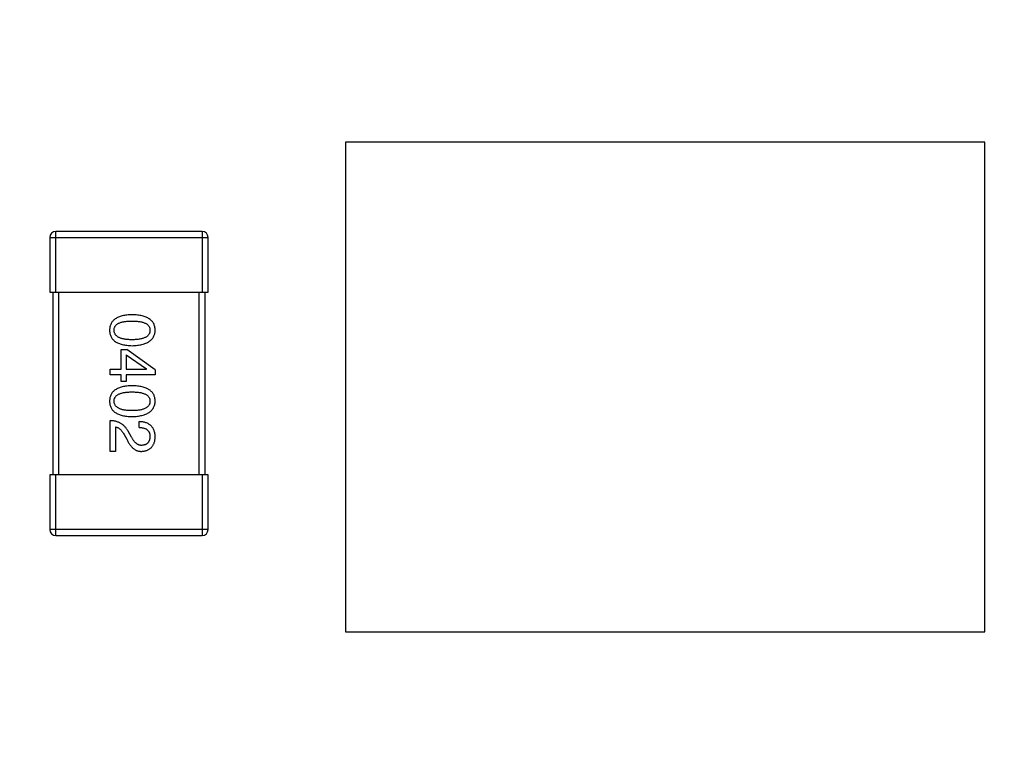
# Model space of a CAD drawing. Header units: millimetres. Extents: x -117 to 182, y -33 to 89.
# Tile 131 of 135: x 148.6 to 151.83, y 44.86 to 47.26. Entities that reach past the tile are written whole.
import ezdxf

# ---------------------------------------------------------------- set-up
doc = ezdxf.new("R2010")
doc.units = ezdxf.units.MM
doc.header["$LTSCALE"] = 1.21
doc.header["$MEASUREMENT"] = 0
doc.layers.get('0').update_dxf_attribs({"linetype": 'CONTINUOUS'})

msp = doc.modelspace()

# ---------------------------------------------------------------- linework, layer by layer
at = {"color": 7, "linetype": 'Continuous'}
for p, q in [((149.6676, 46.8559), (149.6676, 45.2465)), ((151.7676, 46.8559), (149.6676, 46.8559)), ((151.7676, 45.2465), (151.7676, 46.8559)), ((148.7167, 46.3625), (148.7167, 46.5625)), ((149.1967, 46.5625), (148.7167, 46.5625)), ((149.1967, 46.5625), (149.1967, 46.3625)), ((148.6967, 46.5425), (148.6967, 46.3625)), ((148.6967, 46.5425), (149.2167, 46.5425)), ((149.2167, 46.3625), (149.2167, 46.5425)), ((148.6967, 46.3625), (149.2167, 46.3625)), ((148.7067, 46.3625), (148.7067, 45.7625)), ((148.7267, 45.7625), (148.7267, 46.3625)), ((149.1867, 46.3625), (149.1867, 45.7625)), ((149.2067, 45.7625), (149.2067, 46.3625)), ((148.9315, 46.1094), (148.9315, 46.1741)), ((148.9315, 46.1741), (148.9495, 46.1741)), ((148.9471, 46.1569), (148.9471, 46.1094)), ((148.9471, 46.1569), (149.0143, 46.1102)), ((149.043, 46.1069), (148.9495, 46.1741)), ((148.8954, 46.0913), (148.8954, 46.1094)), ((148.8954, 46.1094), (148.9315, 46.1094)), ((148.9315, 46.0913), (148.8954, 46.0913)), ((148.9315, 46.0692), (148.9315, 46.0913)), ((148.9471, 46.1094), (149.0143, 46.1094)), ((148.9471, 46.0913), (148.9471, 46.0692)), ((149.043, 46.0913), (148.9471, 46.0913)), ((149.0143, 46.1094), (149.0143, 46.1102)), ((149.043, 46.1069), (149.043, 46.0913)), ((148.9471, 46.0692), (148.9315, 46.0692)), ((148.8954, 45.8393), (148.8954, 45.9402)), ((148.9897, 45.918), (148.9897, 45.9369)), ((148.9126, 45.9197), (148.9126, 45.8393)), ((148.9651, 45.8861), (148.9536, 45.9057)), ((148.9405, 45.8951), (148.9495, 45.8795)), ((148.9126, 45.8393), (148.8954, 45.8393)), ((148.6967, 45.7625), (148.6967, 45.5825)), ((149.2167, 45.7625), (148.6967, 45.7625)), ((148.7167, 45.5625), (148.7167, 45.7625)), ((149.1967, 45.7625), (149.1967, 45.5625)), ((149.2167, 45.5825), (149.2167, 45.7625)), ((149.2167, 45.5825), (148.6967, 45.5825)), ((148.7167, 45.5625), (149.1967, 45.5625)), ((149.6676, 45.2465), (151.7676, 45.2465))]:
    msp.add_line(p, q, dxfattribs=at)
for centre, radius, start, end in [((143.8851, 33.6739), 23, 284.05543, 256.50213), ((143.8851, 33.6739), 22.75, 11.3677, 165.35238), ((148.7167, 46.5425), 0.02, 90, 180), ((149.1967, 46.5425), 0.02, 360, 90), ((148.7167, 45.5825), 0.02, 180, 270), ((149.1967, 45.5825), 0.02, 270, 360)]:
    msp.add_arc(centre, radius, start, end, dxfattribs=at)
for points, knots in [([(148.9667, 46.2882), (148.9638, 46.2881), (148.9581, 46.2879), (148.9498, 46.2872), (148.942, 46.2861), (148.9349, 46.2846), (148.9283, 46.2827), (148.9222, 46.2804), (148.9167, 46.2779), (148.9118, 46.2748), (148.9074, 46.2715), (148.9036, 46.2677), (148.9004, 46.2636), (148.8978, 46.2591), (148.8957, 46.2542), (148.8942, 46.2489), (148.8932, 46.2433), (148.8931, 46.2394), (148.893, 46.2374)], [0, 0, 0, 0, 0.087693, 0.170223, 0.247496, 0.319826, 0.387768, 0.451403, 0.511459, 0.568358, 0.622671, 0.675251, 0.726739, 0.778422, 0.830759, 0.884394, 0.940865, 1, 1, 1, 1]), ([(149.043, 46.2374), (149.0429, 46.2394), (149.0427, 46.2433), (149.0417, 46.2489), (149.0401, 46.2542), (149.038, 46.2591), (149.0353, 46.2636), (149.0319, 46.2677), (149.028, 46.2715), (149.0235, 46.2748), (149.0184, 46.2779), (149.0127, 46.2804), (149.0065, 46.2827), (148.9996, 46.2846), (148.9922, 46.2861), (148.9842, 46.2872), (148.9757, 46.2879), (148.9698, 46.2881), (148.9667, 46.2882)], [0, 0, 0, 0, 0.057911, 0.113262, 0.165956, 0.217443, 0.268511, 0.319665, 0.372, 0.426129, 0.483365, 0.543779, 0.607756, 0.676562, 0.749704, 0.827713, 0.911177, 1, 1, 1, 1]), ([(148.9077, 46.2374), (148.9078, 46.2386), (148.9079, 46.241), (148.9085, 46.2445), (148.9097, 46.2478), (148.9114, 46.2507), (148.9134, 46.2535), (148.916, 46.256), (148.919, 46.2583), (148.9225, 46.2603), (148.9265, 46.262), (148.9309, 46.2636), (148.9357, 46.2648), (148.941, 46.266), (148.9468, 46.2667), (148.953, 46.2673), (148.9597, 46.2677), (148.9644, 46.2677), (148.9667, 46.2677)], [0, 0, 0, 0, 0.049766, 0.097012, 0.143225, 0.188786, 0.235079, 0.282962, 0.333687, 0.387747, 0.445963, 0.508657, 0.576545, 0.649868, 0.72822, 0.812712, 0.903543, 1, 1, 1, 1]), ([(148.9667, 46.2677), (148.9691, 46.2677), (148.9737, 46.2677), (148.9804, 46.2673), (148.9867, 46.2667), (148.9924, 46.266), (148.9977, 46.2648), (149.0026, 46.2636), (149.007, 46.262), (149.0109, 46.2603), (149.0144, 46.2583), (149.0175, 46.256), (149.02, 46.2535), (149.0221, 46.2508), (149.0238, 46.2478), (149.0249, 46.2445), (149.0256, 46.241), (149.0257, 46.2386), (149.0257, 46.2374)], [0, 0, 0, 0, 0.096452, 0.187278, 0.271765, 0.350519, 0.423437, 0.491321, 0.554011, 0.612224, 0.666281, 0.717003, 0.764884, 0.811423, 0.856783, 0.902993, 0.950236, 1, 1, 1, 1]), ([(148.893, 46.2374), (148.8931, 46.2354), (148.8932, 46.2315), (148.8942, 46.2259), (148.8957, 46.2207), (148.8978, 46.2158), (148.9004, 46.2113), (148.9036, 46.2071), (148.9074, 46.2034), (148.9118, 46.2), (148.9168, 46.197), (148.9222, 46.1944), (148.9283, 46.1921), (148.9349, 46.1903), (148.942, 46.1888), (148.9498, 46.1877), (148.9581, 46.1869), (148.9638, 46.1867), (148.9667, 46.1866)], [0, 0, 0, 0, 0.059134, 0.115603, 0.169236, 0.221572, 0.273254, 0.32474, 0.377319, 0.431815, 0.488555, 0.548609, 0.612242, 0.680182, 0.75251, 0.829782, 0.91231, 1, 1, 1, 1]), ([(148.9667, 46.2063), (148.9644, 46.2063), (148.9598, 46.2063), (148.9532, 46.2067), (148.9471, 46.2073), (148.9413, 46.2081), (148.9361, 46.2092), (148.9312, 46.2106), (148.9269, 46.2121), (148.9229, 46.2139), (148.9194, 46.216), (148.9164, 46.2184), (148.9138, 46.2209), (148.9117, 46.2237), (148.91, 46.2268), (148.9087, 46.2301), (148.9079, 46.2337), (148.9078, 46.2362), (148.9077, 46.2374)], [0, 0, 0, 0, 0.094834, 0.184067, 0.267029, 0.344713, 0.417334, 0.484367, 0.546941, 0.604717, 0.65953, 0.710539, 0.759381, 0.806382, 0.853027, 0.900623, 0.949121, 1, 1, 1, 1]), ([(148.9667, 46.1866), (148.9697, 46.1867), (148.9756, 46.187), (148.9841, 46.1878), (148.992, 46.1891), (148.9993, 46.1906), (149.0061, 46.1925), (149.0123, 46.1948), (149.018, 46.1974), (149.0231, 46.2004), (149.0276, 46.2038), (149.0315, 46.2075), (149.0349, 46.2116), (149.0377, 46.2161), (149.0399, 46.2209), (149.0415, 46.2261), (149.0426, 46.2316), (149.0428, 46.2355), (149.043, 46.2374)], [0, 0, 0, 0, 0.088475, 0.171606, 0.249595, 0.322626, 0.391327, 0.455765, 0.516374, 0.573675, 0.628522, 0.681161, 0.732559, 0.783563, 0.83504, 0.887639, 0.942585, 1, 1, 1, 1]), ([(149.0257, 46.2374), (149.0257, 46.2362), (149.0256, 46.2337), (149.0249, 46.2301), (149.0238, 46.2268), (149.0221, 46.2237), (149.02, 46.2209), (149.0175, 46.2183), (149.0144, 46.216), (149.0109, 46.2139), (149.007, 46.2121), (149.0026, 46.2105), (148.9977, 46.2092), (148.9924, 46.2081), (148.9867, 46.2073), (148.9804, 46.2067), (148.9737, 46.2063), (148.9691, 46.2063), (148.9667, 46.2063)], [0, 0, 0, 0, 0.050604, 0.098688, 0.145699, 0.191791, 0.238625, 0.286717, 0.337546, 0.391814, 0.449755, 0.512106, 0.579685, 0.652048, 0.730262, 0.814146, 0.904281, 1, 1, 1, 1]), ([(148.9667, 46.0551), (148.9638, 46.055), (148.9581, 46.0548), (148.9498, 46.054), (148.942, 46.0529), (148.9349, 46.0514), (148.9283, 46.0495), (148.9222, 46.0473), (148.9167, 46.0447), (148.9118, 46.0417), (148.9074, 46.0383), (148.9036, 46.0346), (148.9004, 46.0304), (148.8978, 46.0259), (148.8957, 46.021), (148.8942, 46.0158), (148.8932, 46.0101), (148.8931, 46.0063), (148.893, 46.0043)], [0, 0, 0, 0, 0.087693, 0.170223, 0.247496, 0.319826, 0.387768, 0.451403, 0.511459, 0.568358, 0.622671, 0.675251, 0.726739, 0.778422, 0.830759, 0.884394, 0.940865, 1, 1, 1, 1]), ([(148.9077, 46.0043), (148.9078, 46.0055), (148.9079, 46.0079), (148.9085, 46.0114), (148.9097, 46.0146), (148.9114, 46.0176), (148.9134, 46.0204), (148.916, 46.0229), (148.919, 46.0251), (148.9225, 46.0271), (148.9265, 46.0289), (148.9309, 46.0305), (148.9357, 46.0317), (148.941, 46.0328), (148.9468, 46.0336), (148.953, 46.0342), (148.9597, 46.0345), (148.9644, 46.0346), (148.9667, 46.0346)], [0, 0, 0, 0, 0.049766, 0.097012, 0.143225, 0.188786, 0.235079, 0.282962, 0.333687, 0.387747, 0.445963, 0.508657, 0.576545, 0.649868, 0.72822, 0.812712, 0.903543, 1, 1, 1, 1]), ([(149.043, 46.0043), (149.0429, 46.0063), (149.0427, 46.0101), (149.0417, 46.0158), (149.0401, 46.021), (149.038, 46.0259), (149.0353, 46.0304), (149.0319, 46.0346), (149.028, 46.0383), (149.0235, 46.0417), (149.0184, 46.0447), (149.0127, 46.0473), (149.0065, 46.0496), (148.9996, 46.0514), (148.9922, 46.0529), (148.9842, 46.054), (148.9757, 46.0548), (148.9698, 46.055), (148.9667, 46.0551)], [0, 0, 0, 0, 0.057911, 0.113262, 0.165956, 0.217443, 0.268511, 0.319665, 0.372, 0.426129, 0.483365, 0.543779, 0.607756, 0.676562, 0.749704, 0.827713, 0.911177, 1, 1, 1, 1]), ([(148.9667, 46.0346), (148.9691, 46.0346), (148.9737, 46.0345), (148.9804, 46.0342), (148.9867, 46.0336), (148.9924, 46.0328), (148.9977, 46.0317), (149.0026, 46.0305), (149.007, 46.0289), (149.0109, 46.0271), (149.0144, 46.0251), (149.0175, 46.0229), (149.02, 46.0203), (149.0221, 46.0176), (149.0238, 46.0146), (149.0249, 46.0114), (149.0256, 46.0079), (149.0257, 46.0055), (149.0257, 46.0043)], [0, 0, 0, 0, 0.096452, 0.187278, 0.271765, 0.350519, 0.423437, 0.491321, 0.554011, 0.612224, 0.666281, 0.717003, 0.764884, 0.811423, 0.856783, 0.902993, 0.950236, 1, 1, 1, 1]), ([(148.893, 46.0043), (148.8931, 46.0023), (148.8932, 45.9984), (148.8942, 45.9928), (148.8957, 45.9875), (148.8978, 45.9826), (148.9004, 45.9781), (148.9036, 45.974), (148.9074, 45.9702), (148.9118, 45.9668), (148.9168, 45.9638), (148.9222, 45.9612), (148.9283, 45.959), (148.9349, 45.9571), (148.942, 45.9556), (148.9498, 45.9545), (148.9581, 45.9537), (148.9638, 45.9536), (148.9667, 45.9534)], [0, 0, 0, 0, 0.059134, 0.115603, 0.169236, 0.221572, 0.273254, 0.32474, 0.377319, 0.431815, 0.488555, 0.548609, 0.612242, 0.680182, 0.75251, 0.829782, 0.91231, 1, 1, 1, 1]), ([(148.9667, 45.9731), (148.9644, 45.9731), (148.9598, 45.9732), (148.9532, 45.9735), (148.9471, 45.9741), (148.9413, 45.975), (148.9361, 45.9761), (148.9312, 45.9774), (148.9269, 45.979), (148.9229, 45.9808), (148.9194, 45.9829), (148.9164, 45.9852), (148.9138, 45.9877), (148.9117, 45.9906), (148.91, 45.9937), (148.9087, 45.997), (148.9079, 46.0006), (148.9078, 46.003), (148.9077, 46.0043)], [0, 0, 0, 0, 0.094834, 0.184067, 0.267029, 0.344713, 0.417334, 0.484367, 0.546941, 0.604717, 0.65953, 0.710539, 0.759381, 0.806382, 0.853027, 0.900623, 0.949121, 1, 1, 1, 1]), ([(149.0257, 46.0043), (149.0257, 46.003), (149.0256, 46.0006), (149.0249, 45.997), (149.0238, 45.9937), (149.0221, 45.9906), (149.02, 45.9878), (149.0175, 45.9852), (149.0144, 45.9829), (149.0109, 45.9808), (149.007, 45.979), (149.0026, 45.9774), (148.9977, 45.9761), (148.9924, 45.975), (148.9867, 45.9741), (148.9804, 45.9735), (148.9737, 45.9732), (148.9691, 45.9731), (148.9667, 45.9731)], [0, 0, 0, 0, 0.050604, 0.098688, 0.145699, 0.191791, 0.238625, 0.286717, 0.337546, 0.391814, 0.449755, 0.512106, 0.579685, 0.652048, 0.730262, 0.814146, 0.904281, 1, 1, 1, 1]), ([(148.9667, 45.9534), (148.9697, 45.9536), (148.9756, 45.9538), (148.9841, 45.9547), (148.992, 45.9559), (148.9993, 45.9574), (149.0061, 45.9593), (149.0123, 45.9616), (149.018, 45.9642), (149.0231, 45.9673), (149.0276, 45.9706), (149.0315, 45.9743), (149.0349, 45.9784), (149.0377, 45.9829), (149.0399, 45.9878), (149.0415, 45.9929), (149.0426, 45.9985), (149.0428, 46.0023), (149.043, 46.0043)], [0, 0, 0, 0, 0.088475, 0.171606, 0.249595, 0.322626, 0.391327, 0.455765, 0.516374, 0.573675, 0.628522, 0.681161, 0.732559, 0.783563, 0.83504, 0.887639, 0.942585, 1, 1, 1, 1]), ([(148.9536, 45.9057), (148.9529, 45.9071), (148.9513, 45.9098), (148.9488, 45.9136), (148.9461, 45.9172), (148.9433, 45.9205), (148.9402, 45.9236), (148.937, 45.9263), (148.9336, 45.9289), (148.9301, 45.9312), (148.9263, 45.9332), (148.9224, 45.935), (148.9184, 45.9365), (148.9141, 45.9377), (148.9097, 45.9388), (148.9051, 45.9395), (148.9003, 45.94), (148.8971, 45.9401), (148.8954, 45.9402)], [0, 0, 0, 0, 0.065828, 0.130094, 0.192451, 0.254037, 0.313974, 0.373757, 0.433048, 0.492243, 0.551902, 0.611758, 0.672678, 0.734814, 0.798569, 0.863693, 0.930488, 1, 1, 1, 1]), ([(149.043, 45.8861), (149.0429, 45.8881), (149.0427, 45.892), (149.0419, 45.8977), (149.0407, 45.903), (149.0391, 45.9079), (149.0371, 45.9125), (149.0348, 45.9166), (149.0321, 45.9204), (149.0289, 45.9238), (149.0253, 45.9268), (149.0214, 45.9294), (149.017, 45.9317), (149.0123, 45.9335), (149.0072, 45.9349), (149.0017, 45.936), (148.9958, 45.9367), (148.9918, 45.9368), (148.9897, 45.9369)], [0, 0, 0, 0, 0.07282, 0.141057, 0.2062, 0.267672, 0.326735, 0.383519, 0.439188, 0.494454, 0.549628, 0.605958, 0.66397, 0.72402, 0.787502, 0.854127, 0.925065, 1, 1, 1, 1]), ([(148.9126, 45.9197), (148.9139, 45.9194), (148.9166, 45.9189), (148.9203, 45.9172), (148.924, 45.9151), (148.9275, 45.9123), (148.931, 45.9089), (148.9343, 45.9048), (148.9375, 45.9002), (148.9395, 45.8968), (148.9405, 45.8951)], [0, 0, 0, 0, 0.103034, 0.208166, 0.318255, 0.434664, 0.559728, 0.695394, 0.841708, 1, 1, 1, 1]), ([(148.9897, 45.918), (148.9911, 45.918), (148.994, 45.9179), (148.9981, 45.9174), (149.0019, 45.9168), (149.0054, 45.9159), (149.0086, 45.9148), (149.0116, 45.9136), (149.0143, 45.912), (149.0167, 45.9103), (149.0189, 45.9083), (149.0207, 45.9061), (149.0223, 45.9037), (149.0236, 45.9011), (149.0245, 45.8983), (149.0252, 45.8952), (149.0257, 45.8919), (149.0257, 45.8897), (149.0257, 45.8885)], [0, 0, 0, 0, 0.082594, 0.15978, 0.232961, 0.301462, 0.365595, 0.426678, 0.484662, 0.540809, 0.595146, 0.648401, 0.702272, 0.757102, 0.813447, 0.872233, 0.934055, 1, 1, 1, 1]), ([(148.9495, 45.8795), (148.9503, 45.8778), (148.9518, 45.8745), (148.9543, 45.8698), (148.9569, 45.8654), (148.9596, 45.8613), (148.9623, 45.8576), (148.9652, 45.8543), (148.9681, 45.8512), (148.9712, 45.8486), (148.9743, 45.8462), (148.9775, 45.8442), (148.9808, 45.8425), (148.9842, 45.8411), (148.9877, 45.8402), (148.9913, 45.8395), (148.995, 45.8392), (148.9975, 45.8393), (148.9987, 45.8393)], [0, 0, 0, 0, 0.082731, 0.161257, 0.236138, 0.307554, 0.375712, 0.440848, 0.502916, 0.562567, 0.619798, 0.675716, 0.73039, 0.78386, 0.837315, 0.890547, 0.944917, 1, 1, 1, 1]), ([(148.9995, 45.859), (148.9987, 45.859), (148.9971, 45.8589), (148.9947, 45.859), (148.9923, 45.8594), (148.99, 45.86), (148.9877, 45.8609), (148.9854, 45.862), (148.9832, 45.8634), (148.981, 45.865), (148.9789, 45.8667), (148.9768, 45.8688), (148.9747, 45.8711), (148.9727, 45.8736), (148.9708, 45.8764), (148.9688, 45.8794), (148.9669, 45.8826), (148.9657, 45.8849), (148.9651, 45.8861)], [0, 0, 0, 0, 0.052237, 0.103888, 0.155485, 0.207395, 0.259864, 0.31356, 0.369176, 0.4266, 0.486836, 0.550048, 0.61567, 0.685271, 0.75824, 0.834614, 0.915635, 1, 1, 1, 1]), ([(148.9987, 45.8393), (149.0004, 45.8395), (149.0037, 45.8397), (149.0085, 45.8405), (149.013, 45.8416), (149.0171, 45.8431), (149.021, 45.8449), (149.0246, 45.847), (149.0278, 45.8494), (149.0307, 45.8522), (149.0333, 45.8553), (149.0357, 45.8587), (149.0377, 45.8625), (149.0394, 45.8666), (149.0407, 45.871), (149.0418, 45.8757), (149.0426, 45.8808), (149.0428, 45.8843), (149.043, 45.8861)], [0, 0, 0, 0, 0.070688, 0.137741, 0.201612, 0.262778, 0.321223, 0.378455, 0.434411, 0.490146, 0.546362, 0.603392, 0.662208, 0.723401, 0.787372, 0.85442, 0.925153, 1, 1, 1, 1]), ([(149.0257, 45.8885), (149.0257, 45.8874), (149.0256, 45.8852), (149.0252, 45.882), (149.0246, 45.879), (149.0239, 45.8762), (149.0229, 45.8737), (149.0217, 45.8713), (149.0204, 45.8691), (149.0188, 45.8672), (149.0171, 45.8654), (149.0151, 45.8639), (149.013, 45.8625), (149.0107, 45.8614), (149.0081, 45.8605), (149.0054, 45.8598), (149.0025, 45.8593), (149.0005, 45.8591), (148.9995, 45.859)], [0, 0, 0, 0, 0.076112, 0.148436, 0.216883, 0.281466, 0.34298, 0.402356, 0.459881, 0.51546, 0.571111, 0.62658, 0.683162, 0.741007, 0.801404, 0.863825, 0.930544, 1, 1, 1, 1])]:
    msp.add_open_spline(points, degree=3, knots=knots, dxfattribs=at)

doc.saveas('drawing.dxf')
